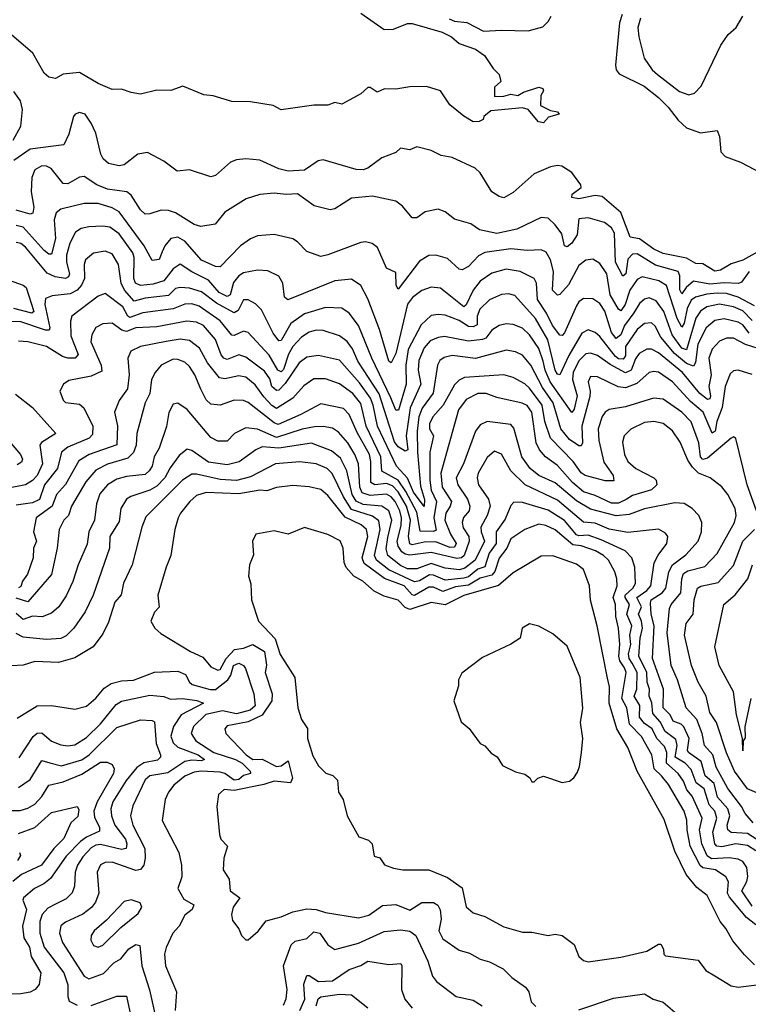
# Model space of a CAD drawing. Extents: x 1678759 to 1859541, y 384609 to 522867.
# Tile 159 of 256: x 1737230 to 1740339, y 459131 to 463328. Entities that reach past the tile are written whole.
import ezdxf

# ---------------------------------------------------------------- set-up
doc = ezdxf.new("R2010")
doc.units = 0

msp = doc.modelspace()

# ---------------------------------------------------------------- linework, layer by layer
at = {"layer": '0CON20XD'}
for points in [[(1738685, 463356.7), (1738785, 463286.2), (1738825, 463287.8), (1738885, 463311.4), (1738905, 463312.2), (1739032.9, 463275), (1739071.9, 463255), (1739105, 463226.5), (1739175, 463202.5), (1739212.5, 463175), (1739249.7, 463119.7), (1739276.2, 463095), (1739282.5, 463065), (1739255, 463040), (1739255, 463001.2), (1739295, 463001.9), (1739325, 463011.1), (1739355, 463005.8), (1739380, 463020), (1739445, 463040.8), (1739462.5, 463035), (1739464.3, 463025), (1739453.9, 463005), (1739451.9, 462961.9), (1739495, 462941.4), (1739525, 462935.6), (1739531.2, 462925), (1739486.5, 462913.5), (1739465, 462888.6), (1739442.8, 462892.8), (1739400, 462945), (1739375, 462952.1), (1739240.7, 462939.3), (1739210, 462915), (1739207, 462903), (1739190, 462895), (1739165, 462893.6), (1739125, 462916.5), (1739065.3, 462965.3), (1739025.5, 463025.5), (1738965, 463044), (1738895, 463042), (1738835, 463032), (1738786.3, 463033.7), (1738755, 463020), (1738725, 463038.8), (1738715, 463038.8), (1738685, 463012), (1738605, 462968.6), (1738575, 462976), (1738545, 462964.5), (1738485, 462963.6), (1738345, 462944), (1738312, 462962), (1738215, 462977.8), (1738135, 462979.4), (1738055, 463003.6), (1738015, 463007.4), (1737925.5, 463044.5), (1737875, 463025.8), (1737815, 463027.5), (1737745, 463010.8), (1737705, 463017.5), (1737665, 463032.5), (1737625, 463030.8), (1737565, 463055.6), (1737485, 463103.3), (1737415, 463095.8), (1737382.5, 463077.5), (1737355, 463084), (1737335, 463100.8), (1737286, 463186), (1737195, 463263.5)], [(1739061.7, 463331.7), (1739085, 463322.5), (1739137, 463317), (1739209.2, 463279.2), (1739285, 463284.1), (1739398.9, 463281.1), (1739462.4, 463297.6), (1739485, 463320.4), (1739496.8, 463343.2)], [(1739800.2, 463349.8), (1739788.3, 463315), (1739771.2, 463135), (1739774.7, 463114.7), (1739787.7, 463097.7), (1739894.6, 463045), (1739955, 462996.8), (1739997.1, 462955), (1740039.5, 462899.5), (1740075, 462867.7), (1740135, 462846.7), (1740205.8, 462855.8), (1740215, 462830), (1740221.1, 462765), (1740240, 462745), (1740305, 462720.8), (1740395, 462673.6)], [(1739879, 463335), (1739867.5, 463295), (1739870.9, 463255), (1739893.7, 463163.7), (1739928.8, 463115), (1739950.9, 463095), (1740045, 463022.2), (1740085, 463007.3), (1740108.6, 463015), (1740137.3, 463045), (1740220.9, 463219.1), (1740252.5, 463265), (1740286.7, 463295), (1740315, 463343.1)], [(1737202.1, 462815), (1737234.5, 462875), (1737242.4, 462945), (1737232.9, 462982.9), (1737205, 463022.5)], [(1740405, 462352.4), (1740315, 462303.4), (1740265, 462287.1), (1740219.4, 462260.6), (1740195, 462256.6), (1740145, 462288.2), (1740115, 462288.8), (1740075, 462311.5), (1739975, 462331), (1739935, 462350), (1739875, 462393.8), (1739835, 462401.8), (1739795, 462506.4), (1739715.2, 462575.2), (1739685, 462578.5), (1739615, 462564.4), (1739585, 462570.8), (1739586.9, 462585), (1739625, 462613.1), (1739623.6, 462625), (1739585, 462677.1), (1739543.4, 462703.4), (1739525, 462706.8), (1739495, 462701.3), (1739425, 462671.3), (1739335, 462592.2), (1739295, 462569.4), (1739275, 462574.5), (1739244.4, 462595), (1739194.4, 462675), (1739172.5, 462695), (1739075, 462740.7), (1739028.7, 462748.7), (1738985, 462770.6), (1738925, 462786.7), (1738895, 462774.2), (1738855, 462780), (1738835, 462761.5), (1738775, 462740), (1738715, 462695.7), (1738695, 462688.5), (1738665, 462690), (1738525, 462730.6), (1738504, 462726), (1738445, 462686.2), (1738375, 462683.2), (1738335, 462693), (1738255, 462730), (1738195, 462735.3), (1738155, 462730.9), (1738129.1, 462720.9), (1738065, 462664.5), (1738045, 462657.8), (1737955, 462688.5), (1737902.1, 462682.1), (1737845, 462725.6), (1737775, 462761.9), (1737733.8, 462755), (1737675, 462710), (1737654.4, 462705.6), (1737608.8, 462715), (1737585.6, 462735), (1737576.2, 462755), (1737554.6, 462845), (1737535, 462887.5), (1737508.6, 462925), (1737485, 462932.2), (1737466, 462925), (1737459.5, 462915), (1737439.9, 462840.1), (1737418, 462795), (1737275, 462775.7), (1737205, 462728)], [(1740342.4, 462255), (1740309.8, 462210.2), (1740296.7, 462203.3), (1740235, 462206.7), (1740175, 462201.4), (1740105, 462213.2), (1740073.9, 462186.1), (1740055, 462160.4), (1740046.5, 462176.5), (1740045.8, 462235.8), (1740039.4, 462255), (1739941.9, 462281.9), (1739865, 462329.6), (1739845, 462328.4), (1739825, 462307.1), (1739815.5, 462244.5), (1739803.1, 462235), (1739772.3, 462295), (1739768.3, 462418.3), (1739755, 462441.1), (1739725, 462463.4), (1739655, 462484.1), (1739615, 462479.5), (1739608.1, 462411.9), (1739585, 462376.2), (1739565, 462359.6), (1739554, 462364), (1739543.5, 462415), (1739515, 462453.5), (1739485, 462482.1), (1739454.7, 462485.3), (1739351.4, 462435), (1739265, 462416.9), (1739192, 462432), (1739155, 462458.5), (1739085, 462478.1), (1739045, 462509.4), (1739015, 462520.5), (1738960.3, 462509.7), (1738925, 462483.1), (1738905, 462484.3), (1738863.5, 462533.5), (1738835, 462554.4), (1738735.4, 462575.4), (1738645, 462567.8), (1738575, 462522.5), (1738555, 462517.3), (1738486.7, 462535), (1738415, 462586.4), (1738367, 462583), (1738315, 462589.2), (1738255, 462583.8), (1738196, 462564), (1738105, 462508.1), (1738063.4, 462456.6), (1738002.8, 462447.2), (1737975, 462454.7), (1737894.5, 462504.5), (1737865, 462515.2), (1737833.3, 462516.7), (1737785, 462500.5), (1737765, 462500), (1737745, 462518.1), (1737705, 462580), (1737686.7, 462595), (1737605, 462605.6), (1737559.2, 462625), (1737505, 462659.7), (1737485, 462657.2), (1737435, 462628), (1737415, 462630.4), (1737364.2, 462694.2), (1737345, 462704.2), (1737325, 462705.7), (1737295, 462687.8), (1737281.1, 462655), (1737279.3, 462595), (1737290.5, 462529.5), (1737285.9, 462504.1), (1737275, 462500), (1737215, 462516.4)], [(1740365, 462109.1), (1740295, 462146.2), (1740245, 462160.5), (1740205, 462162.1), (1740161.2, 462158.8), (1740113.8, 462146.2), (1740095, 462133.1), (1740077.6, 462097.6), (1740065, 462034.5), (1740055, 462017.1), (1740035, 462054.1), (1739989.8, 462195), (1739956.5, 462215), (1739885, 462231.9), (1739865, 462220.3), (1739832.9, 462175), (1739813.3, 462115), (1739795, 462088), (1739785, 462094.6), (1739749.4, 462155), (1739734.8, 462245), (1739705, 462288.5), (1739675, 462307.5), (1739645, 462302.9), (1739615, 462281.2), (1739571.2, 462198.8), (1739535, 462156.4), (1739525, 462154.6), (1739503.5, 462175), (1739507.3, 462255), (1739494.8, 462304.8), (1739476.7, 462336.7), (1739455, 462347.2), (1739395, 462344.3), (1739325, 462351.7), (1739215, 462335.8), (1739187.8, 462322.2), (1739145, 462276.2), (1739117.9, 462262.1), (1739105, 462265.6), (1739055, 462310.8), (1739005, 462324.6), (1738975, 462323.8), (1738935, 462299.6), (1738845, 462179.4), (1738835.9, 462195.9), (1738835, 462251.2), (1738795, 462269.2), (1738757, 462357), (1738733.8, 462375), (1738705, 462380.9), (1738685, 462378.2), (1738545, 462325.4), (1738515, 462319.5), (1738455, 462339.5), (1738415, 462381.1), (1738395, 462393.6), (1738315, 462412.7), (1738245, 462407.3), (1738215, 462393.6), (1738172.1, 462365), (1738085, 462274.6), (1738065, 462276.7), (1738005, 462302.7), (1737935, 462383.6), (1737905, 462401.6), (1737874.5, 462395.5), (1737849, 462365), (1737838.3, 462338.3), (1737825, 462306.4), (1737795, 462302.5), (1737760.7, 462365), (1737655, 462508.9), (1737625, 462526.8), (1737565.3, 462544.7), (1737505, 462544.7), (1737405, 462520), (1737385, 462505.5), (1737377.7, 462475), (1737383, 462395), (1737365, 462329.1), (1737355, 462328.2), (1737335, 462344.8), (1737245, 462443.9), (1737215, 462450.5)], [(1740355, 462046.8), (1740315, 462086.6), (1740275, 462104.9), (1740215, 462115.4), (1740161.8, 462105), (1740134.2, 462085.8), (1740114.1, 462055.9), (1740075, 461921.2), (1740055, 461928.8), (1740013.2, 461985), (1739978.3, 462085), (1739945, 462130.5), (1739915, 462142.4), (1739895, 462137.4), (1739875, 462118.8), (1739850.6, 462079.4), (1739810.6, 462025), (1739794.4, 461985.6), (1739775, 461970), (1739755, 461994.7), (1739725.7, 462085.7), (1739705, 462118.2), (1739675, 462138.8), (1739635, 462139.7), (1739615.4, 462125), (1739605, 462108.2), (1739555, 461992.9), (1739545, 461982.3), (1739535, 461984.1), (1739503, 462025), (1739477.7, 462077.7), (1739439.6, 462135), (1739435.2, 462205), (1739425.5, 462225.5), (1739364.8, 462254.8), (1739304.8, 462264.8), (1739245, 462248.3), (1739195, 462213.1), (1739164.6, 462175.4), (1739135, 462112.3), (1739125, 462104.7), (1739025, 462183.3), (1738985, 462187.5), (1738945, 462173.8), (1738905.2, 462144.8), (1738885, 462115.6), (1738855.9, 461995), (1738835, 461905.4), (1738815, 461865.6), (1738805, 461872.2), (1738765, 462007.5), (1738715, 462137.8), (1738685, 462195.6), (1738645, 462221.8), (1738575, 462215.3), (1738374.6, 462134.6), (1738360, 462145), (1738352.7, 462205), (1738335, 462234.4), (1738288.1, 462258.1), (1738245, 462260.7), (1738185, 462248.9), (1738165, 462237.1), (1738142.4, 462207.6), (1738127.5, 462155), (1738115, 462148.1), (1738080.3, 462165), (1738035, 462217.4), (1737965, 462253.2), (1737915, 462286.8), (1737885, 462266.7), (1737845, 462215.8), (1737799.5, 462200.5), (1737745.6, 462195.6), (1737724.3, 462205), (1737716.6, 462225), (1737719, 462315), (1737713.2, 462335), (1737655, 462414.8), (1737615, 462443.9), (1737585, 462448.6), (1737525, 462444.8), (1737491.9, 462438.1), (1737468, 462422), (1737443.6, 462376.4), (1737430.3, 462325), (1737429.3, 462295), (1737442.6, 462245), (1737437.8, 462232.2), (1737425, 462225.2), (1737381.8, 462231.8), (1737347.7, 462247.7), (1737255, 462358.1), (1737235, 462374.3), (1737215, 462378)], [(1740341.9, 461991.9), (1740315, 462028.1), (1740295, 462038.6), (1740235, 462053.8), (1740195, 462045.6), (1740159.1, 462015), (1740123, 461945), (1740113.3, 461866.7), (1740105, 461851.6), (1740075, 461862.1), (1740023.2, 461905), (1739966, 461975), (1739941.4, 462021.4), (1739925, 462036.5), (1739895, 462033.6), (1739865, 462007.1), (1739815, 461935.2), (1739813.9, 461895), (1739805, 461881.1), (1739785, 461883.3), (1739772.2, 461892.2), (1739705, 461977.4), (1739684.8, 461994.8), (1739655, 462006.5), (1739628.2, 461991.8), (1739573.3, 461896.7), (1739535, 461814.1), (1739525, 461817.3), (1739515, 461834.6), (1739483.3, 461963.3), (1739430, 462055), (1739342.8, 462152.8), (1739315, 462159.1), (1739285, 462156.4), (1739235, 462133.5), (1739193.8, 462095), (1739182.2, 462065), (1739182.2, 462027.8), (1739165, 462018.6), (1739145, 462020.9), (1739105, 462045.9), (1739045, 462068.3), (1739015, 462072.3), (1738985, 462067.5), (1738942.3, 462027.7), (1738888, 461922), (1738877.4, 461855), (1738879.5, 461775), (1738846.4, 461663.6), (1738835, 461664.1), (1738813.8, 461716.2), (1738732.1, 461885), (1738675, 462024.5), (1738635, 462077.7), (1738605, 462098.7), (1738535, 462101.1), (1738445, 462074.8), (1738386.9, 462033.1), (1738345, 461961.1), (1738335, 461959.5), (1738311.6, 461991.6), (1738261.6, 462091.6), (1738236.6, 462116.6), (1738205, 462134.6), (1738185, 462134.5), (1738161.6, 462088.4), (1738145, 462078.8), (1738069.8, 462119.8), (1738005, 462168.9), (1737955, 462184.2), (1737915, 462187), (1737895, 462181.9), (1737865, 462152.3), (1737765, 462140.8), (1737718.6, 462128.6), (1737677.7, 462175), (1737662.8, 462205), (1737651.4, 462285), (1737625, 462330.8), (1737595, 462342), (1737545, 462333.2), (1737510.4, 462305), (1737505.3, 462285), (1737506.3, 462225), (1737493.3, 462196.7), (1737474.6, 462175.4), (1737445, 462159.1), (1737368.1, 462151.9), (1737340.6, 462139.4), (1737336.6, 462115), (1737359, 462015), (1737356.4, 462005), (1737340.6, 462005), (1737235, 462040.3), (1737195, 462041.8)], [(1737185, 462217.6), (1737245, 462197.4), (1737257.4, 462187.4), (1737291, 462085), (1737282.1, 462077.9), (1737205, 462097.4)], [(1740408.2, 461918.2), (1740326.4, 461943.6), (1740275, 461970.2), (1740245, 461971.4), (1740215, 461957.8), (1740185, 461923.9), (1740169.4, 461885), (1740179.4, 461815), (1740170.8, 461765), (1740177.9, 461725), (1740175, 461712.1), (1740165, 461709.8), (1740131.2, 461735), (1740057.2, 461825), (1739955, 461908.5), (1739925.4, 461924.6), (1739905, 461923.7), (1739872.2, 461905), (1739857.1, 461882.9), (1739838.4, 461835), (1739815, 461823), (1739748.5, 461858.5), (1739695, 461897.6), (1739665, 461907), (1739645, 461903.4), (1739615, 461873.5), (1739590.9, 461825), (1739588.8, 461795), (1739608, 461725), (1739595, 461668.6), (1739585, 461654.5), (1739493.1, 461785), (1739471.4, 461835), (1739463.3, 461873.3), (1739445, 461927.2), (1739405, 461985.3), (1739375, 462012.9), (1739335, 462029.1), (1739305, 462031.6), (1739275, 462024.7), (1739245, 462004.2), (1739218.8, 461971.2), (1739205, 461965.2), (1739145, 461957.5), (1739042.2, 461977.8), (1739015, 461974.3), (1738981.1, 461958.9), (1738955, 461928.9), (1738933.3, 461875), (1738930.7, 461835), (1738940.7, 461775), (1738896.2, 461673.8), (1738879.5, 461555), (1738886.6, 461495), (1738875, 461489.2), (1738845, 461508.1), (1738828.5, 461528.5), (1738763.2, 461733.2), (1738672.4, 461872.4), (1738649.8, 461925), (1738626.9, 461956.9), (1738595, 461980.5), (1738525, 462003.8), (1738495, 462005.2), (1738465, 461995.7), (1738432.2, 461975), (1738395, 461934.8), (1738377.1, 461902.9), (1738355, 461837.9), (1738345, 461826.7), (1738331.5, 461835), (1738295, 461898.3), (1738205, 461995.4), (1738185, 462000.3), (1738145, 461982.3), (1738135, 461984.1), (1738085.7, 462045), (1737995, 462107.9), (1737965, 462116.9), (1737935, 462115.6), (1737885, 462096.4), (1737755, 462078.6), (1737699.5, 462059.5), (1737691.2, 462065), (1737670.6, 462105), (1737595, 462160.8), (1737565, 462150), (1737452.7, 462065), (1737446.7, 462043.3), (1737448.6, 461981.4), (1737479, 461901), (1737467.1, 461885), (1737435, 461885.9), (1737412.8, 461892.8), (1737345, 461934.8), (1737265, 461955.3), (1737225, 461958.6)], [(1740355, 461815.4), (1740295, 461833.8), (1740275, 461830.9), (1740261.2, 461818.8), (1740239.5, 461765), (1740227.5, 461675), (1740204.5, 461615), (1740197.3, 461575), (1740185, 461566.1), (1740145.9, 461655), (1740091.2, 461701.2), (1740015, 461785.2), (1739955, 461825.8), (1739935, 461829.4), (1739915, 461824.1), (1739862.5, 461777.5), (1739815, 461758.9), (1739783.3, 461763.3), (1739695, 461806.4), (1739665, 461807.8), (1739654.8, 461785.2), (1739663.8, 461745), (1739662, 461722), (1739628.6, 461595), (1739630.7, 461525), (1739625, 461511.5), (1739615, 461512.1), (1739575, 461539.4), (1739538.4, 461585), (1739505.6, 461695), (1739460.2, 461760.2), (1739411.2, 461855), (1739375, 461898.6), (1739345, 461912.6), (1739305, 461919.2), (1739175, 461883.6), (1739075, 461897), (1739041.3, 461888.7), (1739023.1, 461875), (1739012.8, 461855), (1738993.7, 461736.3), (1738947.5, 461672.5), (1738933.3, 461635), (1738925.1, 461575), (1738926.7, 461485), (1738940.4, 461339.6), (1738957.2, 461282.8), (1738955, 461253.3), (1738909.7, 461315), (1738884.1, 461374.1), (1738837.9, 461425), (1738756.3, 461595), (1738738.4, 461685), (1738726.3, 461715), (1738679.8, 461779.8), (1738595, 461876.8), (1738505, 461896.7), (1738455, 461889.5), (1738422.4, 461865), (1738363.1, 461776.9), (1738335, 461749.6), (1738325, 461748.2), (1738306.3, 461765), (1738296.9, 461796.9), (1738275, 461830.7), (1738195, 461889.5), (1738165, 461899.1), (1738115, 461879.2), (1738100.3, 461885), (1738089.3, 461899.3), (1738065.6, 461965), (1738014.7, 462025), (1737985, 462039.3), (1737943.7, 462043.7), (1737815, 462019), (1737725, 462015.5), (1737685, 461999.8), (1737665.5, 462005.5), (1737625, 462034.2), (1737585, 462032.4), (1737554.3, 462015.7), (1737537.3, 461985), (1737533.8, 461955), (1737577.8, 461855), (1737580, 461830), (1737535, 461808.6), (1737439.8, 461790.2), (1737417.5, 461775), (1737400.6, 461745), (1737415, 461706.2), (1737425, 461696.9), (1737485, 461689.6), (1737503.8, 461673.8), (1737541.7, 461595), (1737539.9, 461560.1), (1737526.9, 461545), (1737435, 461505.9), (1737408.4, 461485), (1737391.1, 461415), (1737336.1, 461345), (1737315, 461282.5), (1737285, 461268.3), (1737215, 461258.5)], [(1738877.7, 461317.7), (1738845, 461366.2), (1738775, 461404.1), (1738770.4, 461465), (1738708.3, 461595), (1738685, 461692.2), (1738651.7, 461735), (1738595, 461775.7), (1738535, 461798.1), (1738485, 461797.7), (1738442, 461768), (1738394.8, 461715.2), (1738325, 461671.7), (1738305, 461684), (1738271.2, 461721.2), (1738235, 461772.5), (1738195, 461804.2), (1738165, 461810.7), (1738105, 461797), (1738081.9, 461801.9), (1738031.5, 461865), (1737997.7, 461927.7), (1737955, 461960.2), (1737915, 461966), (1737855, 461957), (1737746, 461935), (1737704.4, 461915), (1737690.9, 461885), (1737697.5, 461815), (1737690, 461755), (1737653.8, 461705), (1737633.9, 461655), (1737647.7, 461597.7), (1737645, 461515.5), (1737525.7, 461474.3), (1737482.5, 461447.5), (1737425, 461346.8), (1737387.7, 461305), (1737368.5, 461255), (1737300.9, 461205), (1737288.9, 461145), (1737301, 461105), (1737289.2, 461075), (1737287.3, 461035), (1737263.3, 460965), (1737242.5, 460935), (1737235, 460911.8), (1737225, 460906.1)], [(1738003, 461753), (1737977.7, 461815), (1737955, 461850.4), (1737935, 461868), (1737905, 461879.8), (1737885, 461880.7), (1737833.1, 461855), (1737808, 461825), (1737792.6, 461795), (1737784.8, 461735), (1737764.8, 461695), (1737729.2, 461565), (1737726.6, 461515), (1737716.1, 461483.9), (1737691.3, 461458.7), (1737605, 461433.7), (1737555, 461407.5), (1737511.9, 461358.1), (1737451, 461255), (1737437.5, 461215), (1737418.8, 461195), (1737398, 461155), (1737389.7, 461075), (1737366.2, 460963.8), (1737265, 460846.8), (1737215, 460862.5)], [(1740373.9, 461235), (1740333.8, 461345), (1740285, 461543.8), (1740275, 461550), (1740265, 461544.4), (1740165, 461459.2), (1740145, 461453), (1740134.1, 461465), (1740126.9, 461525), (1740094.6, 461614.6), (1740055, 461655.6), (1739975, 461710.8), (1739934.7, 461714.7), (1739815, 461678.4), (1739745, 461666.6), (1739727.3, 461655), (1739715, 461636.5), (1739697.5, 461585), (1739700.8, 461535), (1739722.2, 461442.2), (1739761.5, 461385), (1739765, 461362.5), (1739727.4, 461362.6), (1739642.5, 461385), (1739625, 461396.4), (1739591, 461445), (1739494.1, 461545), (1739470.5, 461615), (1739459.7, 461685), (1739405, 461758), (1739385, 461775.8), (1739335, 461803.4), (1739295, 461814.8), (1739127.3, 461802.7), (1739105, 461791.8), (1739085, 461771.8), (1739036, 461685), (1738992.2, 461635), (1738978.2, 461605), (1738977.9, 461585), (1738995.2, 461555), (1738979.3, 461485), (1738979.3, 461365), (1738985, 461323.1), (1739007.7, 461275), (1738996.8, 461205), (1739007, 461153), (1738995, 461146.6), (1738938.4, 461148.4), (1738925, 461229.6), (1738877.7, 461317.7)], [(1740359.5, 459905), (1740325, 459944.6), (1740310, 459975), (1740251.8, 460051.8), (1740201.7, 460141.7), (1740187.3, 460195), (1740152.1, 460235), (1740141.5, 460285), (1740118.8, 460345), (1740073.3, 460395), (1740036.3, 460515), (1740008.9, 460575), (1739992.8, 460715), (1740001.9, 460818.1), (1740009.2, 460835), (1740050.6, 460885), (1740054.5, 460945), (1740062.5, 460967.5), (1740081.1, 460978.9), (1740153, 460997), (1740205, 461052.7), (1740279.7, 461185), (1740286.8, 461215), (1740282.4, 461245), (1740251.1, 461305), (1740225, 461336.4), (1740175.8, 461375), (1740126, 461396), (1740100.6, 461420.6), (1740080.5, 461450.5), (1740047.8, 461527.8), (1740015.8, 461575.8), (1739975, 461606.7), (1739935, 461615.2), (1739895, 461611.2), (1739837.5, 461582.5), (1739808.9, 461555), (1739802.2, 461527.8), (1739810.2, 461475), (1739824.8, 461445), (1739858.2, 461415), (1739935.4, 461375), (1739945.4, 461365), (1739948.4, 461345), (1739925.6, 461325), (1739845, 461300.5), (1739816.8, 461283.2), (1739785, 461267.1), (1739755, 461267.3), (1739685, 461300.3), (1739635, 461316.2), (1739588.8, 461355), (1739525, 461428.4), (1739472.6, 461465), (1739447.4, 461495), (1739432.8, 461525), (1739414.5, 461655), (1739395, 461683.9), (1739374.2, 461694.2), (1739265, 461717.9), (1739220.8, 461735), (1739185, 461734.4), (1739135, 461709.2), (1739102.4, 461665), (1739027.3, 461395), (1739032.1, 461335), (1739072.6, 461275), (1739067.2, 461255), (1739047.5, 461225), (1739044.1, 461195), (1739067.4, 461135), (1739091.7, 461095), (1739085, 461079.7), (1739065, 461078.8), (1739005, 461103), (1738955, 461101.5), (1738905, 461090.4), (1738894.3, 461094.3), (1738888.1, 461125), (1738897.6, 461195), (1738880.4, 461255), (1738845, 461315.4), (1738820.8, 461340.8), (1738795, 461350.7), (1738745, 461345.1), (1738727.6, 461355), (1738728.7, 461445), (1738722.3, 461475), (1738669.1, 461569.1), (1738635.4, 461645.4), (1738611.1, 461671.1), (1738515, 461691.6), (1738430, 461645), (1738333.2, 461603.2), (1738315, 461610.5), (1738205, 461697.1), (1738185.2, 461705.2), (1738145, 461706.3), (1738085, 461684.5), (1738045, 461690), (1738025, 461708.5), (1738003, 461753)], [(1737212.1, 461732.1), (1737285.2, 461675.2), (1737384.4, 461565), (1737323.4, 461526.6), (1737315.3, 461515), (1737326.8, 461435), (1737305, 461385.7), (1737285, 461363.8), (1737254.8, 461345.2), (1737175, 461329.7)], [(1740395, 459821.4), (1740335, 459859), (1740265, 459863.5), (1740250.6, 459875), (1740248.8, 459895), (1740259.1, 459935), (1740251.5, 459965), (1740207.2, 460015), (1740192.5, 460072.5), (1740155.1, 460105.1), (1740136.8, 460166.8), (1740082.8, 460205), (1740078.8, 460215), (1740085.8, 460265), (1740063.6, 460313.6), (1740052, 460325), (1740017.9, 460337.9), (1740005, 460365.8), (1739974.6, 460394.6), (1739976.1, 460475), (1739930, 460605), (1739936.4, 460745), (1739924.3, 460795), (1739921.6, 460841.6), (1739924.3, 460855.7), (1739970.9, 460885), (1739987, 460905), (1739999.8, 460975), (1740014.8, 461005), (1740072.1, 461047.9), (1740124.8, 461105.2), (1740138.7, 461145), (1740140.8, 461185), (1740127.3, 461215), (1740099.5, 461245), (1740065, 461266.2), (1740025, 461269.3), (1739895, 461242.7), (1739830.4, 461219.6), (1739775, 461213.1), (1739665, 461241.6), (1739605, 461277.8), (1739515, 461354.4), (1739445.4, 461385.4), (1739407.3, 461415), (1739372.9, 461465), (1739337.6, 461587.6), (1739325, 461602.5), (1739225, 461615.3), (1739195, 461601.1), (1739174.8, 461575), (1739123.8, 461435), (1739092.2, 461375), (1739098.9, 461345), (1739140.6, 461285), (1739151.1, 461255), (1739148, 461235), (1739123.4, 461206.6), (1739118, 461185), (1739122.3, 461162.3), (1739145.8, 461125), (1739147.8, 461105), (1739125.9, 461045), (1739114.6, 461035), (1739095, 461031.1), (1738985, 461057.2), (1738895, 461045.3), (1738875, 461049.4), (1738860.5, 461060.5), (1738844.1, 461084.1), (1738840.6, 461105), (1738857.7, 461172.3), (1738858.8, 461205), (1738852, 461235), (1738831.9, 461275), (1738815, 461294.6), (1738795, 461306.1), (1738725, 461299.5), (1738691, 461311), (1738681, 461335), (1738675.6, 461435.6), (1738660.3, 461475), (1738629.6, 461525), (1738589.8, 461569.8), (1738565, 461587.4), (1738524.4, 461594.4), (1738487.5, 461592.5), (1738435, 461582.7), (1738325, 461546.7), (1738245, 461583), (1738195, 461588.4), (1738146.2, 461563.8), (1738115, 461531.6), (1738075, 461531.1), (1738045, 461547.1), (1737945, 461666.9), (1737905, 461694.3), (1737885, 461689.2), (1737866.6, 461653.4), (1737855.9, 461594.1), (1737825, 461502.5), (1737804.4, 461465.6), (1737795.2, 461425), (1737782.4, 461405), (1737765, 461390), (1737685, 461381.1), (1737645, 461370.4), (1737605.3, 461345), (1737572.5, 461307.5), (1737558.3, 461265), (1737549.7, 461195), (1737524.7, 461145), (1737517.3, 461092.7), (1737479.2, 461005), (1737456.3, 460933.7), (1737428.2, 460871.8), (1737397.1, 460825), (1737365, 460798.7), (1737326.5, 460783.5), (1737285, 460786.3), (1737245, 460771.4), (1737215, 460797.5)], [(1737185, 461532.2), (1737234.1, 461475), (1737242.3, 461455), (1737238, 461442), (1737219.6, 461430.4)], [(1740370.7, 459785), (1740335, 459808.1), (1740285, 459815.4), (1740225, 459802.6), (1740203.6, 459805), (1740195.8, 459815.8), (1740187.2, 459865), (1740204.9, 459925), (1740195.1, 459955.1), (1740171.1, 459981.1), (1740149.9, 460049.9), (1740116.3, 460075), (1740095, 460131.7), (1740069.2, 460159.2), (1740027.1, 460185), (1740035.7, 460235), (1740029.8, 460259.8), (1739983.8, 460293.8), (1739962.8, 460335), (1739930.6, 460370.6), (1739926.6, 460416.6), (1739914.9, 460445), (1739916.3, 460475), (1739907.4, 460505), (1739906.1, 460545), (1739871.9, 460615), (1739877.4, 460692.6), (1739887.6, 460735), (1739882.8, 460765), (1739869.4, 460795), (1739882.5, 460825), (1739863.3, 460865), (1739905.6, 460895), (1739922.8, 460915), (1739937.4, 461012.6), (1739953.7, 461046.3), (1739990.3, 461095), (1739995.3, 461125.3), (1739985, 461139.6), (1739955, 461156.1), (1739825, 461142.8), (1739745, 461156.8), (1739685, 461182.6), (1739635, 461185.9), (1739525, 461280.6), (1739386.9, 461345), (1739324.8, 461405), (1739285, 461476.2), (1739255, 461488.7), (1739225, 461462.7), (1739186.7, 461395), (1739181.3, 461375), (1739188.1, 461345), (1739229.5, 461285), (1739237.6, 461255), (1739224.8, 461215), (1739197.2, 461165), (1739198.2, 461145), (1739212.7, 461105), (1739173.7, 461025), (1739129.1, 460990.9), (1739107, 460983), (1739045, 460990.4), (1738985, 461011), (1738925, 460988.1), (1738885, 460987.6), (1738855, 461001.4), (1738800.5, 461045), (1738793, 461073), (1738801.1, 461121.1), (1738817.1, 461195), (1738804.3, 461234.3), (1738775, 461254.6), (1738695, 461261.4), (1738665.5, 461275.5), (1738648.1, 461305), (1738625.7, 461405.7), (1738599, 461459), (1738560.4, 461490.4), (1738475, 461522.9), (1738335, 461501.6), (1738265, 461507), (1738237.9, 461495), (1738166.1, 461443.9), (1738115, 461430.3), (1738035, 461442), (1737965, 461491.8), (1737945, 461497.5), (1737909.9, 461470.1), (1737871.8, 461418.2), (1737849, 461375), (1737815, 461340), (1737785, 461322.5), (1737704, 461296), (1737685, 461284.5), (1737661.8, 461245), (1737655, 461190), (1737614.8, 461125.2), (1737613.5, 461075), (1737542.9, 460875), (1737509.1, 460805), (1737461.4, 460735), (1737428.3, 460701.7), (1737405, 460691.2), (1737345, 460686.4), (1737245, 460696.2), (1737215, 460712.6)], [(1740355, 459550), (1740310.8, 459615), (1740332.5, 459655), (1740336.5, 459676.5), (1740332.5, 459715), (1740315, 459739.4), (1740295, 459749.4), (1740256.3, 459756.3), (1740181.3, 459751.3), (1740163.6, 459763.6), (1740139.7, 459815), (1740130.1, 459875), (1740142.1, 459925), (1740099, 460019), (1740075.6, 460045.6), (1740062.6, 460082.6), (1740039.7, 460115), (1739989.7, 460159.7), (1739990.5, 460205), (1739980.7, 460230.7), (1739947.8, 460265), (1739927.9, 460305), (1739895, 460328.4), (1739874.5, 460355), (1739876, 460405), (1739851.4, 460445), (1739862.5, 460475), (1739864, 460545), (1739842.8, 460585), (1739830.8, 460605), (1739827.9, 460625), (1739837.7, 460665), (1739832.8, 460705), (1739841, 460745), (1739819.9, 460795), (1739831.2, 460835), (1739812.5, 460865), (1739813.8, 460875), (1739845.5, 460905), (1739857.2, 460925), (1739854, 460994), (1739841.1, 461035), (1739813.6, 461065), (1739710.9, 461110.9), (1739655, 461131.5), (1739615, 461128.2), (1739605, 461132.4), (1739555, 461193.2), (1739485, 461237.1), (1739375, 461270.2), (1739337.9, 461272.1), (1739325, 461257.1), (1739300.9, 461199.1), (1739262.2, 461145), (1739262.3, 461095), (1739232.4, 461055), (1739214.3, 460995.7), (1739184.3, 460985.7), (1739145, 460954.1), (1739125, 460947.2), (1739045, 460938.9), (1738995, 460960.2), (1738978.7, 460961.3), (1738935, 460935.9), (1738915, 460932.4), (1738805, 460982.7), (1738751.9, 461025), (1738743.4, 461045), (1738768.4, 461155), (1738762.3, 461192.3), (1738735, 461211.4), (1738645, 461241), (1738611.5, 461295), (1738563.6, 461393.6), (1738541.5, 461415), (1738495, 461435.2), (1738425, 461443), (1738322, 461435), (1738215, 461380.4), (1738155, 461364.2), (1738085, 461368.3), (1737985, 461391.6), (1737965, 461390.5), (1737925.1, 461364.9), (1737768.6, 461208.6), (1737751.3, 461165), (1737710, 461005), (1737673, 460927), (1737663.4, 460876.6), (1737636.3, 460845), (1737609.3, 460760.7), (1737585, 460710), (1737543.6, 460655), (1737465, 460608.4), (1737395, 460587.8), (1737295, 460593.1), (1737245, 460576.5), (1737195.7, 460574.3)], [(1740370.4, 459470.4), (1740330.8, 459500.8), (1740258.4, 459588.4), (1740250.1, 459605), (1740253.9, 459653.9), (1740242.7, 459675), (1740198.8, 459705), (1740145, 459712.6), (1740132.7, 459722.7), (1740090.4, 459805), (1740077.2, 459875), (1740076.4, 459916.4), (1740065.2, 459955), (1739998.1, 460068.1), (1739968.7, 460105), (1739936.5, 460135), (1739926.8, 460195), (1739882.3, 460272.3), (1739831.2, 460325), (1739820.3, 460395), (1739799.2, 460435), (1739817, 460545), (1739811, 460565), (1739790, 460595), (1739786.4, 460615), (1739789.7, 460665), (1739784, 460735), (1739773.1, 460785), (1739772, 460835), (1739761.8, 460865), (1739778.4, 460915), (1739776.9, 460945), (1739768.9, 460975), (1739741.4, 461025), (1739720.8, 461045), (1739686.1, 461065), (1739625.5, 461085), (1739589.2, 461089.2), (1739515, 461154.4), (1739475, 461172.8), (1739445, 461177.4), (1739384.4, 461155.6), (1739325, 461115.3), (1739308.4, 461075), (1739275, 461032.7), (1739256.8, 460976.8), (1739245, 460960), (1739195, 460947.2), (1739145, 460917.7), (1739089.5, 460910.5), (1739035, 460891), (1738995, 460909.2), (1738975, 460909.9), (1738914, 460874), (1738905, 460876.6), (1738870.6, 460915), (1738786.2, 460946.2), (1738700, 461010), (1738691.8, 461035), (1738715.4, 461125), (1738710, 461155), (1738687.2, 461175), (1738617.9, 461207.9), (1738545, 461300), (1738515, 461325.9), (1738465, 461337.2), (1738395, 461343.2), (1738325, 461333.7), (1738285, 461320.4), (1738255, 461322.7), (1738165, 461307.8), (1738025, 461313), (1737985, 461300), (1737955.6, 461274.4), (1737915.5, 461225), (1737906.2, 461205), (1737892, 461155), (1737875.3, 461045), (1737854.6, 460995), (1737819.5, 460875), (1737825.7, 460824.3), (1737805, 460803.3), (1737790, 460765), (1737806.2, 460735), (1737832.1, 460712.1), (1737958.8, 460635), (1738011.1, 460611.1), (1738045, 460570), (1738075, 460555.4), (1738085, 460558.5), (1738110.3, 460605), (1738146.4, 460643.6), (1738185, 460649.4), (1738225, 460664.6), (1738275, 460635.9), (1738282.5, 460577.5), (1738277.9, 460545), (1738307.3, 460455), (1738306.3, 460425), (1738265, 460364.1), (1738205, 460335.8), (1738115, 460318.2), (1738105.5, 460305), (1738108.9, 460285), (1738195.8, 460195), (1738225, 460175.5), (1738265, 460175.7), (1738325.2, 460144.8), (1738345, 460147.7), (1738375, 460168.9), (1738394.3, 460095), (1738385, 460075.2), (1738315, 460082.4), (1738272.1, 460067.9), (1738145, 460042.4), (1738102.3, 460047.7), (1738078.6, 460025), (1738070.8, 459975), (1738081.9, 459855), (1738088.6, 459835), (1738116.9, 459805), (1738100.6, 459755), (1738098.6, 459705), (1738123.1, 459665), (1738128.1, 459615), (1738168.8, 459585), (1738140.6, 459545), (1738134.3, 459514.3), (1738138.3, 459488.3), (1738165, 459452.5), (1738176.7, 459425), (1738195, 459406.7), (1738205, 459406.2), (1738247.1, 459442.9), (1738282.2, 459487.8), (1738345, 459504.7), (1738395, 459526.2), (1738455, 459538.4), (1738495, 459535.4), (1738535, 459523.4), (1738675, 459500.6), (1738719.2, 459510.8), (1738777.7, 459552.3), (1738835, 459557.4), (1738895, 459532), (1738945, 459565.9), (1738995, 459564.7), (1739014.2, 459554.2), (1739024.3, 459534.3), (1739028.4, 459495), (1739018.4, 459445), (1739035, 459410), (1739105, 459361.5), (1739149.4, 459349.4), (1739195, 459323.1), (1739235, 459312.1), (1739293, 459283), (1739330, 459245), (1739387.5, 459205), (1739401.9, 459185), (1739412.6, 459142.6), (1739432.1, 459122.1)], [(1740365, 459300), (1740321.8, 459341.8), (1740272.1, 459402.1), (1740242.9, 459455), (1740218, 459485), (1740163.5, 459595), (1740119.5, 459629.5), (1740074.1, 459684.1), (1740024.8, 459784.8), (1739978.9, 459918.9), (1739864.7, 460125), (1739825, 460226.7), (1739777.8, 460305), (1739744.8, 460415), (1739747, 460485), (1739738.2, 460521.8), (1739693.5, 460745), (1739664.7, 460854.7), (1739660.8, 460915), (1739634.7, 460984.7), (1739605, 461008), (1739505, 461043.3), (1739455, 461042.1), (1739335, 460970.9), (1739273.3, 460916.7), (1739125, 460874.4), (1739045, 460834.8), (1738985, 460844.4), (1738895, 460814.8), (1738875, 460823.4), (1738845, 460853.6), (1738785, 460871.6), (1738743, 460893), (1738694.4, 460935), (1738656.1, 460956.1), (1738623.3, 460993.3), (1738613.8, 461015), (1738609.7, 461075), (1738596.8, 461106.8), (1738545, 461134.4), (1738445, 461164.2), (1738375, 461135.8), (1738315, 461150), (1738237.5, 461135), (1738223.8, 461105), (1738227, 461047), (1738210, 461005), (1738206.4, 460956.4), (1738216.4, 460923.6), (1738218.8, 460855), (1738248.8, 460765), (1738319.6, 460689.6), (1738341.9, 460621.9), (1738403.8, 460525), (1738416.2, 460395), (1738432, 460345), (1738457.3, 460307.3), (1738458, 460265), (1738480.5, 460190.5), (1738505, 460147.5), (1738526.1, 460126.1), (1738536.4, 460116.4), (1738566.1, 460106.1), (1738586.1, 460086.1), (1738590, 460035), (1738610, 460005), (1738626.7, 459935), (1738676.7, 459845), (1738718.3, 459831.7), (1738733.3, 459815), (1738743, 459763), (1738766.4, 459756.4), (1738786.4, 459726.4), (1738825, 459711.2), (1738865, 459704.2), (1738975, 459704.5), (1739055, 459671.5), (1739117.4, 459627.4), (1739135, 459547.5), (1739165, 459521.1), (1739215, 459505.7), (1739295, 459461.8), (1739375, 459439.5), (1739415, 459439.1), (1739485, 459424), (1739515, 459430), (1739545, 459424), (1739595, 459386.2), (1739615.6, 459335.6), (1739635, 459317.5), (1739655, 459313.1), (1739795, 459331.9), (1739905, 459358), (1739955, 459387.5), (1739965, 459387.5), (1739976.4, 459366.4), (1739977.5, 459345), (1739985, 459337.5), (1740125, 459320), (1740157.5, 459275), (1740195, 459253.3), (1740265, 459210), (1740295, 459204.2)], [(1740385, 460029.1), (1740335, 460050), (1740280, 460125), (1740245, 460203.6), (1740202.9, 460332.9), (1740174.8, 460375), (1740158.9, 460445), (1740124.2, 460505), (1740095.8, 460575), (1740065.7, 460705), (1740073.2, 460755), (1740102.6, 460795), (1740107.2, 460855), (1740122.1, 460905), (1740135.6, 460914.4), (1740210.2, 460929.8), (1740275, 461001.8), (1740315.6, 461105), (1740364.3, 461155.7)], [(1740348.6, 460435), (1740323.6, 460313.6), (1740325, 460267.5), (1740316.2, 460253.8), (1740315, 460211.2), (1740314.1, 460265), (1740287.6, 460365), (1740275, 460463.8), (1740214.6, 460575), (1740195.4, 460655), (1740233.6, 460835), (1740283, 460877), (1740336.1, 460945), (1740356.2, 461005)], [(1739545, 460076.7), (1739575, 460082.5), (1739593.9, 460096.1), (1739609.5, 460120.5), (1739618.8, 460145), (1739626.7, 460205), (1739632, 460265), (1739622.1, 460332.1), (1739633, 460393), (1739620.5, 460525), (1739565, 460658), (1739505, 460710), (1739445, 460742.5), (1739405, 460753.3), (1739373.8, 460735), (1739365, 460692.5), (1739325, 460666.7), (1739205, 460610), (1739117, 460543), (1739102.5, 460515), (1739101.7, 460488.3), (1739082.5, 460425), (1739113.3, 460335), (1739147.7, 460307.7), (1739195, 460242.5), (1739215, 460232.5), (1739241.9, 460201.9), (1739266.7, 460186.7), (1739290, 460150), (1739345, 460122.5), (1739385, 460112.5), (1739406.4, 460096.4), (1739415, 460080), (1739425, 460080), (1739440, 460095), (1739465, 460103.3), (1739545, 460076.7)], [(1737218.7, 460351.3), (1737305, 460403.5), (1737365, 460404.4), (1737465, 460388.9), (1737515, 460401.8), (1737555, 460436.7), (1737591, 460479), (1737620.7, 460499.3), (1737665, 460510.7), (1737715, 460512.7), (1737805, 460547), (1737905, 460551.1), (1737937.2, 460537.2), (1737954.2, 460505), (1737966.2, 460495), (1738042.9, 460472.9), (1738065, 460472.9), (1738117.6, 460515), (1738131.2, 460535), (1738141.7, 460575), (1738165.5, 460585.5), (1738184.6, 460575), (1738192.8, 460562.8), (1738228.9, 460455), (1738235, 460403.8), (1738212.7, 460385), (1738155, 460369.1), (1738095, 460382.1), (1738023.8, 460366.2), (1737971.6, 460315), (1737962.1, 460285), (1737981.8, 460255), (1738058, 460205), (1738150.8, 460175), (1738179, 460159), (1738213.9, 460125), (1738214.4, 460115.6), (1738185, 460106.8), (1738165, 460089.6), (1738145, 460087.2), (1738105.3, 460115.3), (1738085, 460121.2), (1738004.3, 460125.7), (1737975, 460121.2), (1737935, 460104.3), (1737887.5, 460065), (1737864.6, 460035), (1737851.1, 460005), (1737837.5, 459915), (1737909, 459779), (1737920, 459725), (1737921.8, 459675), (1737904, 459625), (1737930.2, 459580.2), (1737973.3, 459555), (1737965.3, 459535), (1737935, 459510.9), (1737910.5, 459465), (1737883.9, 459435), (1737855, 459374.2), (1737848.2, 459345), (1737851.8, 459295), (1737898.7, 459185), (1737893.2, 459105)], [(1737228.2, 460181.8), (1737286.9, 460273.1), (1737305, 460287.3), (1737325, 460288.4), (1737365, 460253.1), (1737405, 460236.8), (1737435, 460232.6), (1737465, 460236.7), (1737515, 460268.6), (1737575, 460327.3), (1737640.9, 460409.1), (1737665, 460424.2), (1737785, 460449.2), (1737845, 460444.1), (1737872.7, 460432.7), (1737925, 460435.1), (1737986.3, 460426.3), (1738014, 460415), (1737919.4, 460365), (1737885.6, 460315), (1737874.2, 460275), (1737885, 460245.3), (1737905, 460227.9), (1737990.7, 460195), (1738018.2, 460175), (1738005, 460169.1), (1737965, 460172.4), (1737935, 460166.2), (1737862.3, 460117.7), (1737785.2, 460104.8), (1737765, 460088.8), (1737712.5, 459977.5), (1737703, 459935), (1737712.1, 459895), (1737763.3, 459795), (1737765.9, 459754.1), (1737760, 459725), (1737745, 459705.9), (1737725, 459702.3), (1737625, 459737.6), (1737594.3, 459735.7), (1737575, 459725.4), (1737560.7, 459695), (1737568.3, 459605), (1737553.9, 459566.1), (1737535.9, 459544.1)], [(1737225, 460055.8), (1737275, 460090), (1737325, 460171.3), (1737358.7, 460161.3), (1737407.7, 460147.7), (1737495, 460173.1), (1737526.6, 460195), (1737645, 460310.9), (1737745, 460343.3), (1737795, 460340.8), (1737805.5, 460335), (1737812.5, 460242.5), (1737830.9, 460195), (1737831.1, 460185), (1737817.4, 460172.6), (1737759.4, 460160.6), (1737729.6, 460140.4), (1737683.9, 460085), (1737628, 459995), (1737619, 459965), (1737621.2, 459935), (1737635.9, 459895), (1737680.8, 459835), (1737687.3, 459815), (1737683.9, 459796.1), (1737665, 459791.5), (1737575, 459812.1), (1737555, 459809.6), (1737535, 459797.7), (1737499.3, 459760.7), (1737476.3, 459725), (1737466, 459695), (1737463.6, 459635), (1737453.9, 459606.1), (1737428.9, 459581.1), (1737385, 459559), (1737349.5, 459540.5), (1737326.2, 459513.8), (1737315.6, 459485), (1737315.9, 459435), (1737334, 459375), (1737417.7, 459265), (1737435.2, 459215), (1737435.3, 459165), (1737441.2, 459145), (1737475, 459127.1)], [(1737135, 459957), (1737232.4, 459957.6), (1737265, 459967.1), (1737295, 459984.7), (1737325, 460016.6), (1737355, 460065.4), (1737415, 460080), (1737495, 460111.7), (1737575, 460164.2), (1737603.1, 460163.1), (1737623.8, 460153.8), (1737633.6, 460135), (1737630.3, 460115), (1737561, 459995), (1737546.7, 459955), (1737548.5, 459928.5), (1737571, 459885), (1737570.8, 459869.2), (1737515, 459843.3), (1737489.8, 459825), (1737427.8, 459762.2), (1737361.8, 459668.2), (1737332.9, 459645), (1737293.8, 459625), (1737246.6, 459585), (1737243.5, 459575), (1737258.6, 459535), (1737241.7, 459465), (1737247.6, 459415), (1737271.6, 459375), (1737278.7, 459335), (1737320.6, 459265), (1737313.6, 459216.4), (1737295.5, 459195), (1737275, 459182.5), (1737235.4, 459175.4), (1737166.7, 459175)], [(1737225, 459859.6), (1737294.4, 459885.6), (1737365, 459949.6), (1737474.5, 459974.5), (1737482.3, 459962.3), (1737477.6, 459932.4), (1737447.6, 459905), (1737418.6, 459838.6), (1737375.1, 459794.9), (1737322.7, 459725), (1737238, 459685), (1737200.3, 459655)], [(1737228.9, 459778.9), (1737233.8, 459765), (1737220.3, 459745)], [(1737565, 459374.4), (1737585, 459383.3), (1737661, 459459), (1737735, 459518.1), (1737751.4, 459545), (1737744.4, 459564.4), (1737705, 459576.7), (1737675, 459569.4), (1737600, 459490), (1737547.8, 459445), (1737534.4, 459425), (1737533.3, 459405), (1737545, 459382.5), (1737565, 459374.4)], [(1737535.9, 459544.1), (1737498.7, 459515), (1737425, 459481.9), (1737405, 459465.4), (1737400, 459435), (1737412.3, 459395), (1737505, 459251.5), (1737525, 459239.7), (1737587.6, 459262.4), (1737631.9, 459308.1), (1737661.4, 459325), (1737695, 459368), (1737725, 459386.9), (1737742.2, 459382.2), (1737750.8, 459295), (1737783.6, 459193.6), (1737828.4, 458995)], [(1738355, 459128.1), (1738366.8, 459155), (1738371.2, 459195), (1738355.7, 459295), (1738387.9, 459385), (1738405, 459400), (1738455, 459411.2), (1738485, 459440.8), (1738510.4, 459435), (1738545, 459384.2), (1738575, 459365.6), (1738675, 459391.7), (1738785, 459441.4), (1738855, 459449.3), (1738895, 459443.2), (1738920, 459425), (1738970.7, 459315), (1738991.4, 459251.4), (1739008.9, 459228.9), (1739092, 459165), (1739165, 459149.1), (1739203.3, 459125)], [(1738425, 459105.2), (1738446.1, 459153.9), (1738442.9, 459217.1), (1738455, 459254.4), (1738465, 459254.7), (1738505, 459228.4), (1738565, 459231.3), (1738635, 459279.3), (1738685, 459296.9), (1738715, 459315.8), (1738805, 459301.2), (1738855.5, 459305), (1738860, 459295), (1738859.4, 459195), (1738872.8, 459152.8), (1738905, 459115.3)], [(1740295, 459204.2), (1740386.1, 459216.1)], [(1737535, 459125.6), (1737645, 459166), (1737685, 459166.5), (1737699.8, 459099.8)], [(1738494.6, 459125), (1738502.7, 459155), (1738515, 459163.7), (1738595, 459174.7), (1738645, 459171.5), (1738715, 459116.7)], [(1739615, 459108.5), (1739763.1, 459156.9), (1739895, 459176.7), (1739933.3, 459153.3), (1739975, 459140.4), (1740175, 458970.5)]]:
    msp.add_lwpolyline(points, dxfattribs=at)

doc.saveas('drawing.dxf')
